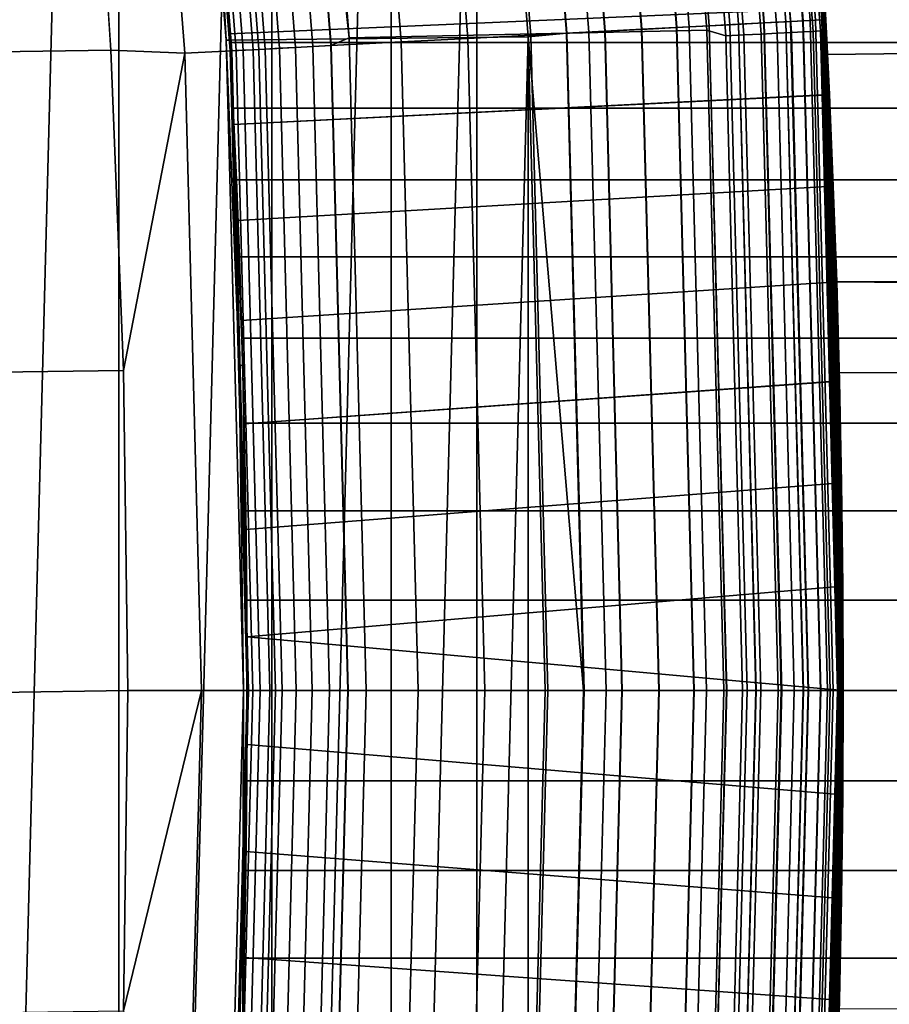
# Model space of a CAD drawing. Header units: metres. Extents: x -22 to 244, y -22 to 22.
# Tile 82 of 154: x 20.12 to 21.58, y -0.53 to 1.13. Entities that reach past the tile are written whole.
import ezdxf

# ---------------------------------------------------------------- set-up
doc = ezdxf.new("R2010")
doc.units = ezdxf.units.M
doc.layers.add('solid_10_151_023_XXX', color=7, linetype='CONTINUOUS')

msp = doc.modelspace()

# ---------------------------------------------------------------- linework, layer by layer
at = {"layer": 'solid_10_151_023_XXX'}
for points in [[(19.973003, -6.486839, 0.8), (19.973013, 6.48681, 0.8), (20.285152, 5.432551, 0.8)], [(20.285141, -5.432593, 0.8), (19.973003, -6.486839, 0.8), (20.285152, 5.432551, 0.8)], [(20.285141, -5.432593, 0.8), (20.285152, 5.432551, 0.8), (20.54162, 4.36369, 0.8)], [(20.541622, -4.36368, 0.8), (20.285141, -5.432593, 0.8), (20.54162, 4.36369, 0.8)], [(20.541622, -4.36368, 0.8), (20.54162, 4.36369, 0.8), (20.741858, 3.282564, 0.8)], [(20.741865, -3.282515, 0.8), (20.541622, -4.36368, 0.8), (20.741858, 3.282564, 0.8)], [(20.741865, -3.282515, 0.8), (20.741858, 3.282564, 0.8), (20.885252, 2.192271, 0.8)], [(21.356115, 2.244618, 268.999603), (21.444323, 1.123849, 268.999603), (21.46397, 1.124879, 268.875427), (21.375683, 2.246675, 268.875427)], [(21.377966, 2.246915, 1.234737), (21.466263, 1.124999, 1.234737), (21.453505, 1.124331, 1.170527), (21.365261, 2.245579, 1.170527)], [(21.365429, 2.245597, 212.428833), (21.453672, 1.124339, 212.428833), (21.466349, 1.125004, 212.364609), (21.378052, 2.246924, 212.364609)], [(21.375683, 2.246675, 268.875427), (21.46397, 1.124879, 268.875427), (21.470535, 1.125224, 268.75), (21.382221, 2.247363, 268.75)], [(21.466263, 1.124999, 1.234737), (21.377966, 2.246915, 1.234737), (21.382221, 2.247362, 1.3), (21.470535, 1.125223, 1.3)], [(21.378052, 2.246924, 212.364609), (21.466349, 1.125004, 212.364609), (21.470535, 1.125223, 212.300003), (21.382221, 2.247362, 212.300003)], [(21.382221, 2.247362, 1.3), (21.456236, 1.371109, 121.319862), (21.489063, 0.685691, 121.284821), (21.470535, 1.125223, 1.3)], [(21.382221, 2.247362, 212.300003), (21.470535, 1.125223, 212.300003), (21.440226, 1.602095, 155.219513), (21.39337, 2.138634, 155.135239)], [(21.476746, 0.999707, 246.634277), (21.470535, 1.125223, 213.449997), (21.382221, 2.247362, 213.449997), (21.469503, 1.144733, 246.733566)], [(21.383636, 2.210402, 213.418961), (21.382221, 2.247362, 213.449997), (21.470535, 1.125223, 213.449997)], [(21.153929, 2.223367, 269.455841), (21.241301, 1.113209, 269.455841), (21.309734, 1.116796, 269.350433), (21.222082, 2.230531, 269.350433)], [(21.236345, 2.23203, 0.946215), (21.324059, 1.117547, 0.946215), (21.274872, 1.114969, 0.903084), (21.187363, 2.226882, 0.903084)], [(21.18788, 2.226936, 212.696518), (21.275391, 1.114996, 212.696518), (21.32452, 1.117571, 212.65332), (21.236807, 2.232078, 212.65332)], [(21.222082, 2.230531, 269.350433), (21.309734, 1.116796, 269.350433), (21.366779, 1.119785, 269.238434), (21.278891, 2.236501, 269.238434)], [(21.279305, 2.236545, 0.995412), (21.367193, 1.119807, 0.995412), (21.324059, 1.117547, 0.946215), (21.236345, 2.23203, 0.946215)], [(21.236807, 2.232078, 212.65332), (21.32452, 1.117571, 212.65332), (21.367592, 1.119828, 212.604065), (21.279701, 2.236587, 212.604065)], [(21.278891, 2.236501, 269.238434), (21.366779, 1.119785, 269.238434), (21.411806, 1.122145, 269.121063), (21.323732, 2.241215, 269.121063)], [(21.315502, 2.24035, 1.04983), (21.403542, 1.121712, 1.04983), (21.367193, 1.119807, 0.995412), (21.279305, 2.236545, 0.995412)], [(21.279701, 2.236587, 212.604065), (21.367592, 1.119828, 212.604065), (21.403868, 1.121729, 212.549606), (21.315828, 2.240384, 212.549606)], [(21.344318, 2.243378, 1.108537), (21.432476, 1.123229, 1.108537), (21.403542, 1.121712, 1.04983), (21.315502, 2.24035, 1.04983)], [(21.315828, 2.240384, 212.549606), (21.403868, 1.121729, 212.549606), (21.432726, 1.123242, 212.49086), (21.344568, 2.243404, 212.49086)], [(21.323732, 2.241215, 269.121063), (21.411806, 1.122145, 269.121063), (21.444323, 1.123849, 268.999603), (21.356115, 2.244618, 268.999603)], [(21.365261, 2.245579, 1.170527), (21.453505, 1.124331, 1.170527), (21.432476, 1.123229, 1.108537), (21.344318, 2.243378, 1.108537)], [(21.344568, 2.243404, 212.49086), (21.432726, 1.123242, 212.49086), (21.453672, 1.124339, 212.428833), (21.365429, 2.245597, 212.428833)], [(20.671022, 1.094819, 213.25), (20.583815, 2.190093, 213.25), (21.184401, 2.216099, 213.25), (21.271168, 1.107795, 213.25)], [(20.986702, 2.205791, 269.642365), (21.073383, 1.104409, 269.642365), (21.162228, 1.109065, 269.553528), (21.075182, 2.215091, 269.553528)], [(21.074772, 2.215048, 0.83786), (21.161816, 1.109044, 0.83786), (21.099884, 1.105798, 0.816885), (21.013094, 2.208565, 0.816885)], [(21.013723, 2.208631, 212.782944), (21.100515, 1.105831, 212.782944), (21.16242, 1.109075, 212.761887), (21.075373, 2.215111, 212.761887)], [(21.133196, 2.221188, 0.866758), (21.220482, 1.112118, 0.866758), (21.161816, 1.109044, 0.83786), (21.074772, 2.215048, 0.83786)], [(21.075182, 2.215091, 269.553528), (21.162228, 1.109065, 269.553528), (21.241301, 1.113209, 269.455841), (21.153929, 2.223367, 269.455841)], [(21.075373, 2.215111, 212.761887), (21.16242, 1.109075, 212.761887), (21.221048, 1.112148, 212.73291), (21.133759, 2.221248, 212.73291)], [(21.187363, 2.226882, 0.903084), (21.274872, 1.114969, 0.903084), (21.220482, 1.112118, 0.866758), (21.133196, 2.221188, 0.866758)], [(21.133759, 2.221248, 212.73291), (21.221048, 1.112148, 212.73291), (21.275391, 1.114996, 212.696518), (21.18788, 2.226936, 212.696518)], [(21.303003, 1.098108, 213.252457), (21.271168, 1.107795, 213.25), (21.184401, 2.216099, 213.25), (21.218229, 2.193304, 213.252457)], [(20.949221, 2.201852, 0.804193), (21.035746, 1.102437, 0.804193), (20.971336, 1.096753, 0.8), (20.885252, 2.192271, 0.8)], [(20.949865, 2.20192, 212.795715), (20.885258, 2.192225, 212.800003), (20.971338, 1.096734, 212.800003), (21.036394, 1.102471, 212.795715)], [(20.889463, 2.195571, 269.721405), (20.975742, 1.099292, 269.721405), (21.073383, 1.104409, 269.642365), (20.986702, 2.205791, 269.642365)], [(21.013094, 2.208565, 0.816885), (21.099884, 1.105798, 0.816885), (21.035746, 1.102437, 0.804193), (20.949221, 2.201852, 0.804193)], [(20.949865, 2.20192, 212.795715), (21.036394, 1.102471, 212.795715), (21.100515, 1.105831, 212.782944), (21.013723, 2.208631, 212.782944)], [(21.248613, 2.196445, 213.259796), (21.333509, 1.099681, 213.259796), (21.303003, 1.098108, 213.252457), (21.218229, 2.193304, 213.252457)], [(21.277479, 2.199429, 213.27182), (21.362492, 1.101174, 213.27182), (21.333509, 1.099681, 213.259796), (21.248613, 2.196445, 213.259796)], [(21.304117, 2.202182, 213.288254), (21.389235, 1.102553, 213.288254), (21.362492, 1.101174, 213.27182), (21.277479, 2.199429, 213.27182)], [(21.327868, 2.204638, 213.30867), (21.41308, 1.103782, 213.30867), (21.389235, 1.102553, 213.288254), (21.304117, 2.202182, 213.288254)], [(21.348145, 2.206733, 213.332565), (21.433439, 1.104832, 213.332565), (21.41308, 1.103782, 213.30867), (21.327868, 2.204638, 213.30867)], [(21.364449, 2.208419, 213.359375), (21.449808, 1.105675, 213.359375), (21.433439, 1.104832, 213.332565), (21.348145, 2.206733, 213.332565)], [(21.376377, 2.209652, 213.388412), (21.461784, 1.106293, 213.388412), (21.449808, 1.105675, 213.359375), (21.364449, 2.208419, 213.359375)], [(21.383636, 2.210402, 213.418961), (21.469072, 1.106668, 213.418961), (21.461784, 1.106293, 213.388412), (21.376377, 2.209652, 213.388412)], [(21.383636, 2.210402, 213.418961), (21.470535, 1.125223, 213.449997), (21.469072, 1.106668, 213.418961)], [(20.464924, 1.090703, 212.800003), (20.971338, 1.096734, 212.800003), (20.885258, 2.192225, 212.800003), (20.377867, 2.178369, 212.800003)], [(20.555735, 2.160495, 213.252426), (20.583815, 2.190093, 213.25), (20.671022, 1.094819, 213.25)], [(20.673063, 2.172827, 269.846771), (20.758448, 1.087904, 269.846771), (20.870378, 1.09377, 269.789795), (20.784533, 2.184542, 269.789795)], [(20.885258, -2.19223, 0.8), (20.741865, -3.282515, 0.8), (20.885252, 2.192271, 0.8)], [(20.784533, 2.184542, 269.789795), (20.870378, 1.09377, 269.789795), (20.975742, 1.099292, 269.721405), (20.889463, 2.195571, 269.721405)], [(20.885258, -2.19223, 0.8), (20.885252, 2.192271, 0.8), (20.971336, 1.096753, 0.8)], [(20.377865, 2.178384, 213.25), (20.464924, 1.090713, 213.25), (20.464924, 1.090703, 212.800003), (20.377867, 2.178369, 212.800003)], [(20.434643, 1.635649, 213.25), (20.464924, 1.090713, 213.25), (20.377865, 2.178384, 213.25)], [(20.556276, 2.160552, 269.891693), (20.641178, 1.081758, 269.891693), (20.758448, 1.087904, 269.846771), (20.673063, 2.172827, 269.846771)], [(20.185984, 2.148493, 269.950012), (-20.235933, 1.611535, 269.950012), (-20.271559, 1.074087, 269.950012), (20.235935, 1.611528, 269.950012)], [(20.311926, 2.134869, 269.943604), (20.395819, 1.0689, 269.943604), (20.519859, 1.0754, 269.924103), (20.435455, 2.147853, 269.924103)], [(20.493702, 1.074029, 213.359146), (20.409407, 2.145115, 213.359146), (20.425741, 2.146832, 213.332367), (20.510105, 1.074889, 213.332367)], [(20.510105, 1.074889, 213.332367), (20.425741, 2.146832, 213.332367), (20.446045, 2.148966, 213.308487), (20.530493, 1.075958, 213.308487)], [(20.435455, 2.147853, 269.924103), (20.519859, 1.0754, 269.924103), (20.641178, 1.081758, 269.891693), (20.556276, 2.160552, 269.891693)], [(20.530493, 1.075958, 213.308487), (20.446045, 2.148966, 213.308487), (20.469816, 2.151464, 213.288101), (20.554363, 1.077209, 213.288101)], [(20.554363, 1.077209, 213.288101), (20.469816, 2.151464, 213.288101), (20.496469, 2.154266, 213.271713), (20.581125, 1.078611, 213.271713)], [(20.581125, 1.078611, 213.271713), (20.496469, 2.154266, 213.271713), (20.525347, 2.157301, 213.25972), (20.610121, 1.080131, 213.25972)], [(20.610121, 1.080131, 213.25972), (20.525347, 2.157301, 213.25972), (20.555735, 2.160495, 213.252426), (20.640635, 1.08173, 213.252426)], [(20.640635, 1.08173, 213.252426), (20.555735, 2.160495, 213.252426), (20.671022, 1.094819, 213.25)], [(20.395819, 1.0689, 269.943604), (20.311926, 2.134869, 269.943604), (20.235935, 1.611528, 269.950012), (20.271559, 1.074082, 269.950012)], [(20.390148, 2.143091, 213.418716), (20.474365, 1.073016, 213.418716), (20.471905, 1.072887, 213.449997), (20.387699, 2.142833, 213.449997)], [(20.434643, 1.635649, 213.25), (20.387699, 2.142833, 213.449997), (20.471905, 1.072887, 213.449997)], [(20.397444, 2.143858, 213.388168), (20.481691, 1.0734, 213.388168), (20.474365, 1.073016, 213.418716), (20.390148, 2.143091, 213.418716)], [(20.481691, 1.0734, 213.388168), (20.397444, 2.143858, 213.388168), (20.409407, 2.145115, 213.359146), (20.493702, 1.074029, 213.359146)], [(103.190552, 1.791428, 184.952713), (21.440226, 1.602095, 155.219513), (21.473505, 1.067031, 155.279297)], [(103.190552, 1.791428, 184.952713), (21.473505, 1.067031, 155.279297), (21.493393, 0.532947, 155.314987), (103.164757, 0.897125, 185.02359)], [(20.434643, 1.635649, 213.25), (20.470957, 1.090784, 213.25), (20.464924, 1.090713, 213.25)], [(20.434643, 1.635649, 213.25), (20.471905, 1.072887, 213.449997), (20.470957, 1.090784, 213.25)], [(20.235935, 1.611528, 269.950012), (-20.271559, 1.074087, 269.950012), (-20.292912, 0.536871, 269.950012), (20.271559, 1.074082, 269.950012)], [(21.470535, 1.125223, 212.300003), (21.473505, 1.067031, 155.279297), (21.440226, 1.602095, 155.219513)], [(92.242729, 0.495614, 147.029572), (21.489063, 0.685691, 121.284821), (21.456236, 1.371109, 121.319862), (92.288567, 0.739297, 147.056274)], [(92.352608, 0.978374, 147.093262), (92.288567, 0.739297, 147.056274), (21.456236, 1.371109, 121.319862)], [(92.434502, 1.210756, 147.140015), (92.352608, 0.978374, 147.093262), (21.456236, 1.371109, 121.319862)], [(20.470381, 1.101639, 246.701965), (21.469503, 1.144733, 246.733566), (21.46187, 1.279884, 246.845764), (20.46221, 1.244162, 246.814011)], [(20.470381, 1.101639, 264.298035), (20.46221, 1.244162, 264.185974), (21.461887, 1.279592, 264.15451), (21.469524, 1.144343, 264.266724)], [(20.471151, 1.087198, 250.033447), (20.465649, 1.186272, 249.918015), (20.46221, 1.244162, 264.185974), (20.470381, 1.101639, 264.298035)], [(20.471149, 1.087205, 247.966568), (20.470381, 1.101639, 246.701965), (20.46221, 1.244162, 246.814011), (20.465649, 1.186279, 248.081985)], [(20.465649, 1.186279, 248.081985), (94.445175, 1.186157, 248.081833), (94.445175, 1.087196, 247.966553), (20.471149, 1.087205, 247.966568)], [(20.465649, 1.186272, 249.918015), (20.471151, 1.087198, 250.033447), (94.445175, 1.087196, 250.033447), (94.445175, 1.186157, 249.918167)], [(20.478003, 0.949417, 246.604218), (21.476746, 0.999707, 246.634277), (21.469503, 1.144733, 246.733566), (20.470381, 1.101639, 246.701965)], [(20.478003, 0.949417, 264.395782), (20.470381, 1.101639, 264.298035), (21.469524, 1.144343, 264.266724), (21.476761, 0.999381, 264.365936)], [(21.470535, 1.125224, 268.75), (21.476761, 0.999381, 264.365936), (21.469524, 1.144343, 264.266724)], [(21.432476, 1.123229, 1.108537), (21.461889, 0, 1.108537), (21.432915, 0, 1.04983), (21.403542, 1.121712, 1.04983)], [(21.403868, 1.121729, 212.549606), (21.433241, 0, 212.549606), (21.462139, 0, 212.49086), (21.432726, 1.123242, 212.49086)], [(21.411806, 1.122145, 269.121063), (21.441191, 0, 269.121063), (21.473751, 0, 268.999603), (21.444323, 1.123849, 268.999603)], [(21.453505, 1.124331, 1.170527), (21.482946, 0, 1.170527), (21.461889, 0, 1.108537), (21.432476, 1.123229, 1.108537)], [(21.432726, 1.123242, 212.49086), (21.462139, 0, 212.49086), (21.483114, 0, 212.428833), (21.453672, 1.124339, 212.428833)], [(21.444323, 1.123849, 268.999603), (21.473751, 0, 268.999603), (21.493425, 0, 268.875427), (21.46397, 1.124879, 268.875427)], [(21.466263, 1.124999, 1.234737), (21.495722, 0, 1.234737), (21.482946, 0, 1.170527), (21.453505, 1.124331, 1.170527)], [(21.453672, 1.124339, 212.428833), (21.483114, 0, 212.428833), (21.495722, 0, 212.365265), (21.466349, 1.125004, 212.364609)], [(21.46397, 1.124879, 268.875427), (21.493425, 0, 268.875427), (21.5, 0, 268.75), (21.470535, 1.125224, 268.75)], [(21.495722, 0, 1.234737), (21.466263, 1.124999, 1.234737), (21.470535, 1.125223, 1.3), (21.5, 0, 1.3)], [(21.466349, 1.125004, 212.364609), (21.495722, 0, 212.365265), (21.5, 0, 212.300003), (21.470535, 1.125223, 212.300003)], [(21.497578, 0, 213.418961), (21.469072, 1.106668, 213.418961), (21.470535, 1.125223, 213.449997), (21.5, 0, 213.449997)], [(21.470535, 1.125224, 268.75), (21.5, 0, 268.75), (21.483351, 0.845978, 264.451263), (21.476761, 0.999381, 264.365936)], [(21.5, 0, 1.3), (21.470535, 1.125223, 1.3), (21.489063, 0.685691, 121.284821), (21.5, 0, 121.273155)], [(21.470535, 1.125223, 212.300003), (21.5, 0, 212.300003), (21.493393, 0.532947, 155.314987), (21.473505, 1.067031, 155.279297)], [(21.470535, 1.125223, 213.449997), (21.5, 0, 246.350006), (21.499289, -0.174956, 246.358078), (21.5, 0, 213.449997)], [(21.499289, 0.174974, 246.358078), (21.5, 0, 246.350006), (21.470535, 1.125223, 213.449997)], [(21.497173, 0.348676, 246.382263), (21.499289, 0.174974, 246.358078), (21.470535, 1.125223, 213.449997)], [(21.493729, 0.519282, 246.422333), (21.497173, 0.348676, 246.382263), (21.470535, 1.125223, 213.449997)], [(21.489061, 0.685753, 246.478073), (21.493729, 0.519282, 246.422333), (21.470535, 1.125223, 213.449997)], [(21.483339, 0.846261, 246.548874), (21.489061, 0.685753, 246.478073), (21.470535, 1.125223, 213.449997)], [(21.476746, 0.999707, 246.634277), (21.483339, 0.846261, 246.548874), (21.470535, 1.125223, 213.449997)], [(20.700001, 0, 213.25), (20.671022, 1.094819, 213.25), (21.271168, 1.107795, 213.25), (21.299999, 0, 213.25)], [(21.073383, 1.104409, 269.642365), (21.102303, 0, 269.642365), (21.191269, 0, 269.553528), (21.162228, 1.109065, 269.553528)], [(21.161816, 1.109044, 0.83786), (21.190857, 0, 0.83786), (21.128841, 0, 0.816885), (21.099884, 1.105798, 0.816885)], [(21.100515, 1.105831, 212.782944), (21.129473, 0, 212.782944), (21.191463, 0, 212.761887), (21.16242, 1.109075, 212.761887)], [(21.220482, 1.112118, 0.866758), (21.249603, 0, 0.866758), (21.190857, 0, 0.83786), (21.161816, 1.109044, 0.83786)], [(21.162228, 1.109065, 269.553528), (21.191269, 0, 269.553528), (21.270451, 0, 269.455841), (21.241301, 1.113209, 269.455841)], [(21.16242, 1.109075, 212.761887), (21.191463, 0, 212.761887), (21.25017, 0, 212.73291), (21.221048, 1.112148, 212.73291)], [(21.274872, 1.114969, 0.903084), (21.30407, 0, 0.903084), (21.249603, 0, 0.866758), (21.220482, 1.112118, 0.866758)], [(21.221048, 1.112148, 212.73291), (21.25017, 0, 212.73291), (21.304588, 0, 212.696518), (21.275391, 1.114996, 212.696518)], [(21.241301, 1.113209, 269.455841), (21.270451, 0, 269.455841), (21.33898, 0, 269.350433), (21.309734, 1.116796, 269.350433)], [(21.303003, 1.098108, 213.252457), (21.331287, 0, 213.252457), (21.299999, 0, 213.25), (21.271168, 1.107795, 213.25)], [(21.324059, 1.117547, 0.946215), (21.353321, 0, 0.946215), (21.30407, 0, 0.903084), (21.274872, 1.114969, 0.903084)], [(21.275391, 1.114996, 212.696518), (21.304588, 0, 212.696518), (21.353785, 0, 212.65332), (21.32452, 1.117571, 212.65332)], [(21.309734, 1.116796, 269.350433), (21.33898, 0, 269.350433), (21.396101, 0, 269.238434), (21.366779, 1.119785, 269.238434)], [(21.367193, 1.119807, 0.995412), (21.396517, 0, 0.995412), (21.353321, 0, 0.946215), (21.324059, 1.117547, 0.946215)], [(21.32452, 1.117571, 212.65332), (21.353785, 0, 212.65332), (21.396915, 0, 212.604065), (21.367592, 1.119828, 212.604065)], [(21.366779, 1.119785, 269.238434), (21.396101, 0, 269.238434), (21.441191, 0, 269.121063), (21.411806, 1.122145, 269.121063)], [(21.403542, 1.121712, 1.04983), (21.432915, 0, 1.04983), (21.396517, 0, 0.995412), (21.367193, 1.119807, 0.995412)], [(21.367592, 1.119828, 212.604065), (21.396915, 0, 212.604065), (21.433241, 0, 212.549606), (21.403868, 1.121729, 212.549606)], [(21.469072, 1.106668, 213.418961), (21.497578, 0, 213.418961), (21.490278, 0, 213.388412), (21.461784, 1.106293, 213.388412)], [(20.464924, 1.090703, 212.800003), (20.493969, 0, 212.800003), (21, 0, 212.800003), (20.971338, 1.096734, 212.800003)], [(20.492743, 0.545492, 213.25), (20.486704, 0.545635, 213.25), (20.464924, 1.090713, 213.25), (20.470957, 1.090784, 213.25)], [(20.464924, 1.090713, 213.25), (20.486704, 0.545635, 213.25), (20.464924, 1.090703, 212.800003)], [(20.486704, 0.545635, 213.25), (20.493969, 0, 213.25), (20.493969, 0, 212.800003), (20.464924, 1.090703, 212.800003)], [(20.476709, 0.976929, 250.138245), (20.471151, 1.087198, 250.033447), (20.470381, 1.101639, 264.298035), (20.478003, 0.949417, 264.395782)], [(20.482092, 0.856679, 247.768707), (20.478003, 0.949417, 246.604218), (20.470381, 1.101639, 246.701965), (20.476709, 0.976937, 247.861755)], [(20.476709, 0.976937, 247.861755), (20.470381, 1.101639, 246.701965), (20.471149, 1.087205, 247.966568)], [(20.470957, 1.090784, 213.25), (20.471905, 1.072887, 213.449997), (20.492743, 0.545492, 213.25)], [(20.668961, 0, 213.252426), (20.640635, 1.08173, 213.252426), (20.671022, 1.094819, 213.25), (20.700001, 0, 213.25)], [(20.758448, 1.087904, 269.846771), (20.786936, 0, 269.846771), (20.899021, 0, 269.789795), (20.870378, 1.09377, 269.789795)], [(20.870378, 1.09377, 269.789795), (20.899021, 0, 269.789795), (21.004528, 0, 269.721405), (20.975742, 1.099292, 269.721405)], [(20.971338, -1.096739, 0.8), (20.885258, -2.19223, 0.8), (20.971336, 1.096753, 0.8)], [(21.035746, 1.102437, 0.804193), (21.064613, 0, 0.804193), (20.971336, 1.096753, 0.8)], [(21.064613, 0, 0.804193), (21, 0, 0.8), (20.971338, -1.096739, 0.8), (20.971336, 1.096753, 0.8)], [(21.065264, 0, 212.795715), (21.036394, 1.102471, 212.795715), (20.971338, 1.096734, 212.800003), (21, 0, 212.800003)], [(20.975742, 1.099292, 269.721405), (21.004528, 0, 269.721405), (21.102303, 0, 269.642365), (21.073383, 1.104409, 269.642365)], [(21.099884, 1.105798, 0.816885), (21.128841, 0, 0.816885), (21.064613, 0, 0.804193), (21.035746, 1.102437, 0.804193)], [(21.036394, 1.102471, 212.795715), (21.065264, 0, 212.795715), (21.129473, 0, 212.782944), (21.100515, 1.105831, 212.782944)], [(21.333509, 1.099681, 213.259796), (21.361834, 0, 213.259796), (21.331287, 0, 213.252457), (21.303003, 1.098108, 213.252457)], [(21.362492, 1.101174, 213.27182), (21.390854, 0, 213.27182), (21.361834, 0, 213.259796), (21.333509, 1.099681, 213.259796)], [(21.389235, 1.102553, 213.288254), (21.417633, 0, 213.288254), (21.390854, 0, 213.27182), (21.362492, 1.101174, 213.27182)], [(21.41308, 1.103782, 213.30867), (21.441509, 0, 213.30867), (21.417633, 0, 213.288254), (21.389235, 1.102553, 213.288254)], [(21.433439, 1.104832, 213.332565), (21.461895, 0, 213.332565), (21.441509, 0, 213.30867), (21.41308, 1.103782, 213.30867)], [(21.449808, 1.105675, 213.359375), (21.478287, 0, 213.359375), (21.461895, 0, 213.332565), (21.433439, 1.104832, 213.332565)], [(21.461784, 1.106293, 213.388412), (21.490278, 0, 213.388412), (21.478287, 0, 213.359375), (21.449808, 1.105675, 213.359375)], [(20.271559, 1.074082, 269.950012), (-20.292912, 0.536871, 269.950012), (-20.299999, 0, 269.950012), (20.292912, 0.536869, 269.950012)], [(20.395819, 1.0689, 269.943604), (20.271559, 1.074082, 269.950012), (20.292912, 0.536869, 269.950012)], [(20.395819, 1.0689, 269.943604), (20.423809, 0, 269.943604), (20.548019, 0, 269.924103), (20.519859, 1.0754, 269.924103)], [(20.476709, 0.976937, 247.861755), (20.471149, 1.087205, 247.966568), (94.445175, 1.087196, 247.966553), (94.445175, 0.977057, 247.861862)], [(20.471151, 1.087198, 250.033447), (20.476709, 0.976929, 250.138245), (94.445175, 0.977057, 250.138138), (94.445175, 1.087196, 250.033447)], [(20.481691, 1.0734, 213.388168), (20.509798, 0, 213.388168), (20.502462, 0, 213.418716), (20.474365, 1.073016, 213.418716)], [(20.493702, 1.074029, 213.359146), (20.521828, 0, 213.359146), (20.509798, 0, 213.388168), (20.481691, 1.0734, 213.388168)], [(20.510105, 1.074889, 213.332367), (20.538252, 0, 213.332367), (20.521828, 0, 213.359146), (20.493702, 1.074029, 213.359146)], [(20.530493, 1.075958, 213.308487), (20.558668, 0, 213.308487), (20.538252, 0, 213.332367), (20.510105, 1.074889, 213.332367)], [(20.519859, 1.0754, 269.924103), (20.548019, 0, 269.924103), (20.669506, 0, 269.891693), (20.641178, 1.081758, 269.891693)], [(20.554363, 1.077209, 213.288101), (20.582569, 0, 213.288101), (20.558668, 0, 213.308487), (20.530493, 1.075958, 213.308487)], [(20.581125, 1.078611, 213.271713), (20.609369, 0, 213.271713), (20.582569, 0, 213.288101), (20.554363, 1.077209, 213.288101)], [(20.610121, 1.080131, 213.25972), (20.638405, 0, 213.25972), (20.609369, 0, 213.271713), (20.581125, 1.078611, 213.271713)], [(20.640635, 1.08173, 213.252426), (20.668961, 0, 213.252426), (20.638405, 0, 213.25972), (20.610121, 1.080131, 213.25972)], [(20.641178, 1.081758, 269.891693), (20.669506, 0, 269.891693), (20.786936, 0, 269.846771), (20.758448, 1.087904, 269.846771)], [(20.423809, 0, 269.943604), (20.395819, 1.0689, 269.943604), (20.292912, 0.536869, 269.950012), (20.299999, 0, 269.950012)], [(20.474365, 1.073016, 213.418716), (20.502462, 0, 213.418716), (20.5, 0, 213.449997), (20.471905, 1.072887, 213.449997)], [(20.492743, 0.545492, 213.25), (20.471905, 1.072887, 213.449997), (20.5, 0, 213.449997)], [(20.484821, 0.788679, 246.521423), (21.483339, 0.846261, 246.548874), (21.476746, 0.999707, 246.634277), (20.478003, 0.949417, 246.604218)], [(20.484821, 0.788679, 264.478577), (20.478003, 0.949417, 264.395782), (21.476761, 0.999381, 264.365936), (21.483351, 0.845978, 264.451263)], [(20.482092, 0.856679, 247.768707), (20.476709, 0.976937, 247.861755), (94.445175, 0.977057, 247.861862), (94.445175, 0.856895, 247.768845)], [(20.482092, 0.856671, 250.231308), (94.445175, 0.856895, 250.231155), (94.445175, 0.977057, 250.138138), (20.476709, 0.976929, 250.138245)], [(20.476709, 0.976929, 250.138245), (20.478003, 0.949417, 264.395782), (20.482092, 0.856671, 250.231308)], [(20.487083, 0.7276, 250.311722), (20.482092, 0.856671, 250.231308), (20.478003, 0.949417, 264.395782), (20.484821, 0.788679, 264.478577)], [(20.487083, 0.727609, 247.688293), (20.484821, 0.788679, 246.521423), (20.478003, 0.949417, 246.604218), (20.482092, 0.856679, 247.768707)], [(103.156143, 0, 185.047256), (103.164757, 0.897125, 185.02359), (21.493393, 0.532947, 155.314987), (21.5, 0, 155.326843)], [(20.487083, 0.727609, 247.688293), (20.482092, 0.856679, 247.768707), (94.445175, 0.856895, 247.768845), (94.445175, 0.727961, 247.688492)], [(20.487083, 0.7276, 250.311722), (94.445175, 0.727961, 250.311508), (94.445175, 0.856895, 250.231155), (20.482092, 0.856671, 250.231308)], [(20.490604, 0.620605, 246.454208), (21.489061, 0.685753, 246.478073), (21.483339, 0.846261, 246.548874), (20.484821, 0.788679, 246.521423)], [(20.490604, 0.620605, 264.545776), (20.484821, 0.788679, 264.478577), (21.483351, 0.845978, 264.451263), (21.489073, 0.685409, 264.522064)], [(21.489073, 0.685409, 264.522064), (21.483351, 0.845978, 264.451263), (21.5, 0, 268.75)], [(20.491476, 0.59109, 250.378632), (20.487083, 0.7276, 250.311722), (20.484821, 0.788679, 264.478577), (20.490604, 0.620605, 264.545776)], [(20.491476, 0.591096, 247.621384), (20.490604, 0.620605, 246.454208), (20.484821, 0.788679, 246.521423), (20.487083, 0.727609, 247.688293)], [(20.491476, 0.591096, 247.621384), (20.487083, 0.727609, 247.688293), (94.445175, 0.727961, 247.688492), (94.445175, 0.59153, 247.621567)], [(20.491476, 0.59109, 250.378632), (94.445175, 0.59153, 250.378433), (94.445175, 0.727961, 250.311508), (20.487083, 0.7276, 250.311722)], [(20.495117, 0.447419, 246.403427), (21.493729, 0.519282, 246.422333), (21.489061, 0.685753, 246.478073), (20.490604, 0.620605, 246.454208)], [(20.495117, 0.447419, 264.596558), (20.490604, 0.620605, 264.545776), (21.489073, 0.685409, 264.522064), (21.493731, 0.519148, 264.577698)], [(92.215141, -0.24841, 147.013412), (21.5, 0, 121.273155), (21.489063, 0.685691, 121.284821), (92.205948, 0, 147.008011)], [(92.215141, 0.248426, 147.013412), (92.205948, 0, 147.008011), (21.489063, 0.685691, 121.284821)], [(92.242729, 0.495614, 147.029572), (92.215141, 0.248426, 147.013412), (21.489063, 0.685691, 121.284821)], [(21.493731, 0.519148, 264.577698), (21.489073, 0.685409, 264.522064), (21.5, 0, 268.75)], [(20.495089, 0.448674, 250.43132), (20.491476, 0.59109, 250.378632), (20.490604, 0.620605, 264.545776), (20.495117, 0.447419, 264.596558)], [(20.497782, 0.301625, 247.53064), (20.495117, 0.447419, 246.403427), (20.490604, 0.620605, 246.454208), (20.495089, 0.448686, 247.56868)], [(20.495089, 0.448686, 247.56868), (20.490604, 0.620605, 246.454208), (20.491476, 0.591096, 247.621384)], [(20.495089, 0.448686, 247.56868), (20.491476, 0.591096, 247.621384), (94.445175, 0.59153, 247.621567), (94.445175, 0.449039, 247.568787)], [(20.495089, 0.448674, 250.43132), (94.445175, 0.449039, 250.431213), (94.445175, 0.59153, 250.378433), (20.491476, 0.59109, 250.378632)], [(20.5, 0, 213.25), (20.493969, 0, 213.25), (20.486704, 0.545635, 213.25), (20.492743, 0.545492, 213.25)], [(20.492743, 0.545492, 213.25), (20.5, 0, 213.449997), (20.5, 0, 213.25)], [(-20.292912, -0.536869, 269.950012), (20.299999, 0, 269.950012), (20.292912, 0.536869, 269.950012), (-20.299999, 0, 269.950012)], [(21.470535, -1.125223, 212.300003), (21.5, 0, 155.326843), (21.493393, 0.532947, 155.314987), (21.5, 0, 212.300003)], [(20.49822, 0.27002, 246.369278), (21.497173, 0.348676, 246.382263), (21.493729, 0.519282, 246.422333), (20.495117, 0.447419, 246.403427)], [(20.49822, 0.27002, 264.630707), (20.495117, 0.447419, 264.596558), (21.493731, 0.519148, 264.577698), (21.497175, 0.348494, 264.617767)], [(21.497175, 0.348494, 264.617767), (21.493731, 0.519148, 264.577698), (21.5, 0, 268.75)], [(20.497782, 0.301625, 247.53064), (20.495089, 0.448686, 247.56868), (94.445175, 0.449039, 247.568787), (94.445175, 0.301956, 247.530701)], [(20.497782, 0.301617, 250.46936), (94.445175, 0.301956, 250.469299), (94.445175, 0.449039, 250.431213), (20.495089, 0.448674, 250.43132)], [(20.495089, 0.448674, 250.43132), (20.495117, 0.447419, 264.596558), (20.497782, 0.301617, 250.46936)], [(20.499439, 0.151539, 250.492325), (20.497782, 0.301617, 250.46936), (20.495117, 0.447419, 264.596558), (20.49822, 0.27002, 264.630707)], [(20.499439, 0.151546, 247.507675), (20.49822, 0.27002, 246.369278), (20.495117, 0.447419, 246.403427), (20.497782, 0.301625, 247.53064)], [(20.499802, 0.090158, 246.352142), (21.499289, 0.174974, 246.358078), (21.497173, 0.348676, 246.382263), (20.49822, 0.27002, 246.369278)], [(20.499802, 0.090158, 264.647858), (20.49822, 0.27002, 264.630707), (21.497175, 0.348494, 264.617767), (21.499289, 0.174958, 264.641937)], [(21.499289, 0.174958, 264.641937), (21.497175, 0.348494, 264.617767), (21.5, 0, 268.75)], [(20.499439, 0.151546, 247.507675), (20.497782, 0.301625, 247.53064), (94.445175, 0.301956, 247.530701), (94.445175, 0.151745, 247.50769)], [(20.499439, 0.151539, 250.492325), (94.445175, 0.151745, 250.49231), (94.445175, 0.301956, 250.469299), (20.497782, 0.301617, 250.46936)], [(20.5, 0, 250.5), (20.499439, 0.151539, 250.492325), (20.49822, 0.27002, 264.630707), (20.499802, 0.090158, 264.647858)], [(20.5, 0, 247.5), (20.499802, 0.090158, 246.352142), (20.49822, 0.27002, 246.369278), (20.499439, 0.151546, 247.507675)], [(20.499802, 0.090158, 246.352142), (21.5, 0, 246.350006), (21.499289, 0.174974, 246.358078)], [(20.499802, 0.090158, 264.647858), (21.499289, 0.174958, 264.641937), (21.5, 0, 264.649994)], [(21.499289, 0.174958, 264.641937), (21.5, 0, 268.75), (21.5, 0, 264.649994)], [(20.499439, 0.151539, 250.492325), (20.5, 0, 250.5), (94.445175, 0, 250.5), (94.445175, 0.151745, 250.49231)], [(94.445175, 0.151745, 247.50769), (94.445175, 0, 247.5), (20.5, 0, 247.5), (20.499439, 0.151546, 247.507675)], [(20.499802, 0.090158, 264.647858), (21.5, 0, 264.649994), (21.499289, -0.174974, 264.641937), (20.499802, -0.090158, 264.647858)], [(20.499802, 0.090158, 246.352142), (20.499802, -0.090158, 246.352142), (21.499289, -0.174956, 246.358078), (21.5, 0, 246.350006)], [(20.5, 0, 250.5), (20.499802, 0.090158, 264.647858), (20.499802, -0.090158, 264.647858)], [(20.5, 0, 247.5), (20.499802, -0.090158, 246.352142), (20.499802, 0.090158, 246.352142)], [(-20.271559, -1.074082, 269.950012), (20.292912, -0.536871, 269.950012), (20.299999, 0, 269.950012), (-20.292912, -0.536869, 269.950012)], [(20.423809, 0, 269.943604), (20.299999, 0, 269.950012), (20.292912, -0.536871, 269.950012)], [(20.493969, 0, 212.800003), (20.464924, -1.090703, 212.800003), (20.971336, -1.096742, 212.800003), (21, 0, 212.800003)], [(20.5, 0, 247.5), (20.499439, -0.151539, 247.507675), (20.49822, -0.27002, 246.369278), (20.499802, -0.090158, 246.352142)], [(20.499439, -0.151539, 247.507675), (20.5, 0, 247.5), (94.445175, 0, 247.5), (94.445175, -0.151745, 247.50769)], [(21.036394, -1.102471, 212.795715), (21.065264, 0, 212.795715), (21, 0, 212.800003), (20.971336, -1.096742, 212.800003)], [(21.064613, 0, 0.804193), (21.035746, -1.102437, 0.804193), (20.971338, -1.096739, 0.8), (21, 0, 0.8)], [(21.453505, -1.124331, 1.170527), (21.482946, 0, 1.170527), (21.495722, 0, 1.234737), (21.466263, -1.124999, 1.234737)], [(21.483114, 0, 212.428833), (21.453672, -1.124339, 212.428833), (21.466349, -1.125004, 212.364609), (21.495722, 0, 212.365265)], [(21.497578, 0, 213.418961), (21.469072, -1.106668, 213.418961), (21.461784, -1.106293, 213.388412), (21.490278, 0, 213.388412)], [(21.493425, 0, 268.875427), (21.46397, -1.124879, 268.875427), (21.470535, -1.125224, 268.75), (21.5, 0, 268.75)], [(21.466263, -1.124999, 1.234737), (21.495722, 0, 1.234737), (21.5, 0, 1.3), (21.470535, -1.125223, 1.3)], [(21.495722, 0, 212.365265), (21.466349, -1.125004, 212.364609), (21.470535, -1.125223, 212.300003), (21.5, 0, 212.300003)], [(21.469072, -1.106668, 213.418961), (21.497578, 0, 213.418961), (21.5, 0, 213.449997), (21.470535, -1.125223, 213.449997)], [(21.470535, -1.125223, 1.3), (21.5, 0, 1.3), (21.5, 0, 121.273155), (21.489063, -0.685694, 121.284821)], [(21.470535, -1.125223, 212.300003), (21.493393, -0.532946, 155.314987), (21.5, 0, 155.326843)], [(21.499289, -0.174974, 264.641937), (21.5, 0, 264.649994), (21.5, 0, 268.75), (21.470535, -1.125224, 268.75)], [(92.215141, -0.24841, 147.013412), (92.242714, -0.495531, 147.029572), (21.489063, -0.685694, 121.284821), (21.5, 0, 121.273155)], [(103.164757, -0.897125, 185.02359), (103.156143, 0, 185.047256), (21.5, 0, 155.326843), (21.493393, -0.532946, 155.314987)], [(20.423809, 0, 269.943604), (20.292912, -0.536871, 269.950012), (20.395819, -1.0689, 269.943604)], [(20.423809, 0, 269.943604), (20.395819, -1.0689, 269.943604), (20.519859, -1.0754, 269.924103), (20.548019, 0, 269.924103)], [(20.493969, 0, 213.25), (20.464924, -1.090713, 213.25), (20.464924, -1.090703, 212.800003), (20.493969, 0, 212.800003)], [(20.492743, -0.545492, 213.25), (20.470957, -1.090784, 213.25), (20.464924, -1.090713, 213.25), (20.493969, 0, 213.25)], [(20.471905, -1.072887, 213.449997), (20.5, 0, 213.449997), (20.502462, 0, 213.418716), (20.474365, -1.073016, 213.418716)], [(20.492743, -0.545492, 213.25), (20.5, 0, 213.25), (20.5, 0, 213.449997), (20.471905, -1.072887, 213.449997)], [(20.509798, 0, 213.388168), (20.481691, -1.0734, 213.388168), (20.474365, -1.073016, 213.418716), (20.502462, 0, 213.418716)], [(20.481691, -1.0734, 213.388168), (20.509798, 0, 213.388168), (20.521828, 0, 213.359146), (20.493702, -1.074029, 213.359146)], [(20.5, 0, 213.25), (20.492743, -0.545492, 213.25), (20.493969, 0, 213.25)], [(20.493702, -1.074029, 213.359146), (20.521828, 0, 213.359146), (20.538252, 0, 213.332367), (20.510105, -1.074889, 213.332367)], [(20.5, 0, 250.5), (20.499802, -0.090158, 264.647858), (20.49822, -0.27002, 264.630707), (20.499439, -0.151539, 250.492325)], [(20.5, 0, 250.5), (20.499439, -0.151539, 250.492325), (94.445175, -0.151745, 250.49231), (94.445175, 0, 250.5)], [(20.510105, -1.074889, 213.332367), (20.538252, 0, 213.332367), (20.558668, 0, 213.308487), (20.530493, -1.075958, 213.308487)], [(20.548019, 0, 269.924103), (20.519859, -1.0754, 269.924103), (20.641178, -1.081758, 269.891693), (20.669506, 0, 269.891693)], [(20.530493, -1.075958, 213.308487), (20.558668, 0, 213.308487), (20.582569, 0, 213.288101), (20.554363, -1.077209, 213.288101)], [(20.554363, -1.077209, 213.288101), (20.582569, 0, 213.288101), (20.609369, 0, 213.271713), (20.581125, -1.078611, 213.271713)], [(20.581125, -1.078611, 213.271713), (20.609369, 0, 213.271713), (20.638405, 0, 213.25972), (20.610121, -1.080131, 213.25972)], [(20.610121, -1.080131, 213.25972), (20.638405, 0, 213.25972), (20.668961, 0, 213.252426), (20.640635, -1.08173, 213.252426)], [(20.640635, -1.08173, 213.252426), (20.668961, 0, 213.252426), (20.700001, 0, 213.25), (20.671022, -1.094797, 213.25)], [(20.669506, 0, 269.891693), (20.641178, -1.081758, 269.891693), (20.758448, -1.087904, 269.846771), (20.786936, 0, 269.846771)], [(20.671022, -1.094797, 213.25), (20.700001, 0, 213.25), (21.299999, 0, 213.25), (21.271168, -1.107773, 213.25)], [(20.786936, 0, 269.846771), (20.758448, -1.087904, 269.846771), (20.870378, -1.09377, 269.789795), (20.899021, 0, 269.789795)], [(20.899021, 0, 269.789795), (20.870378, -1.09377, 269.789795), (20.975742, -1.099292, 269.721405), (21.004528, 0, 269.721405)], [(21.004528, 0, 269.721405), (20.975742, -1.099292, 269.721405), (21.073383, -1.104409, 269.642365), (21.102303, 0, 269.642365)], [(21.035746, -1.102437, 0.804193), (21.064613, 0, 0.804193), (21.128841, 0, 0.816885), (21.099884, -1.105798, 0.816885)], [(21.065264, 0, 212.795715), (21.036394, -1.102471, 212.795715), (21.100515, -1.105831, 212.782944), (21.129473, 0, 212.782944)], [(21.102303, 0, 269.642365), (21.073383, -1.104409, 269.642365), (21.162228, -1.109065, 269.553528), (21.191269, 0, 269.553528)], [(21.099884, -1.105798, 0.816885), (21.128841, 0, 0.816885), (21.190857, 0, 0.83786), (21.161816, -1.109044, 0.83786)], [(21.129473, 0, 212.782944), (21.100515, -1.105831, 212.782944), (21.16242, -1.109075, 212.761887), (21.191463, 0, 212.761887)], [(21.161816, -1.109044, 0.83786), (21.190857, 0, 0.83786), (21.249603, 0, 0.866758), (21.220482, -1.112118, 0.866758)], [(21.191269, 0, 269.553528), (21.162228, -1.109065, 269.553528), (21.241301, -1.113209, 269.455841), (21.270451, 0, 269.455841)], [(21.191463, 0, 212.761887), (21.16242, -1.109075, 212.761887), (21.221048, -1.112148, 212.73291), (21.25017, 0, 212.73291)], [(21.220482, -1.112118, 0.866758), (21.249603, 0, 0.866758), (21.30407, 0, 0.903084), (21.274872, -1.114969, 0.903084)], [(21.25017, 0, 212.73291), (21.221048, -1.112148, 212.73291), (21.275391, -1.114996, 212.696518), (21.304588, 0, 212.696518)], [(21.270451, 0, 269.455841), (21.241301, -1.113209, 269.455841), (21.309734, -1.116796, 269.350433), (21.33898, 0, 269.350433)], [(21.331287, 0, 213.252457), (21.303003, -1.098108, 213.252457), (21.271168, -1.107773, 213.25), (21.299999, 0, 213.25)], [(21.274872, -1.114969, 0.903084), (21.30407, 0, 0.903084), (21.353321, 0, 0.946215), (21.324059, -1.117547, 0.946215)], [(21.304588, 0, 212.696518), (21.275391, -1.114996, 212.696518), (21.32452, -1.117571, 212.65332), (21.353785, 0, 212.65332)], [(21.361834, 0, 213.259796), (21.333509, -1.099681, 213.259796), (21.303003, -1.098108, 213.252457), (21.331287, 0, 213.252457)], [(21.33898, 0, 269.350433), (21.309734, -1.116796, 269.350433), (21.366779, -1.119785, 269.238434), (21.396101, 0, 269.238434)], [(21.324059, -1.117547, 0.946215), (21.353321, 0, 0.946215), (21.396517, 0, 0.995412), (21.367193, -1.119807, 0.995412)], [(21.353785, 0, 212.65332), (21.32452, -1.117571, 212.65332), (21.367592, -1.119828, 212.604065), (21.396915, 0, 212.604065)], [(21.390854, 0, 213.27182), (21.362492, -1.101174, 213.27182), (21.333509, -1.099681, 213.259796), (21.361834, 0, 213.259796)], [(21.417633, 0, 213.288254), (21.389235, -1.102553, 213.288254), (21.362492, -1.101174, 213.27182), (21.390854, 0, 213.27182)], [(21.396101, 0, 269.238434), (21.366779, -1.119785, 269.238434), (21.411806, -1.122145, 269.121063), (21.441191, 0, 269.121063)], [(21.367193, -1.119807, 0.995412), (21.396517, 0, 0.995412), (21.432915, 0, 1.04983), (21.403542, -1.121712, 1.04983)], [(21.396915, 0, 212.604065), (21.367592, -1.119828, 212.604065), (21.403868, -1.121729, 212.549606), (21.433241, 0, 212.549606)], [(21.441509, 0, 213.30867), (21.41308, -1.103782, 213.30867), (21.389235, -1.102553, 213.288254), (21.417633, 0, 213.288254)], [(21.403542, -1.121712, 1.04983), (21.432915, 0, 1.04983), (21.461889, 0, 1.108537), (21.432476, -1.123229, 1.108537)], [(21.433241, 0, 212.549606), (21.403868, -1.121729, 212.549606), (21.432726, -1.123242, 212.49086), (21.462139, 0, 212.49086)], [(21.441191, 0, 269.121063), (21.411806, -1.122145, 269.121063), (21.444323, -1.123849, 268.999603), (21.473751, 0, 268.999603)], [(21.461895, 0, 213.332565), (21.433439, -1.104832, 213.332565), (21.41308, -1.103782, 213.30867), (21.441509, 0, 213.30867)], [(21.432476, -1.123229, 1.108537), (21.461889, 0, 1.108537), (21.482946, 0, 1.170527), (21.453505, -1.124331, 1.170527)], [(21.462139, 0, 212.49086), (21.432726, -1.123242, 212.49086), (21.453672, -1.124339, 212.428833), (21.483114, 0, 212.428833)], [(21.478287, 0, 213.359375), (21.449808, -1.105675, 213.359375), (21.433439, -1.104832, 213.332565), (21.461895, 0, 213.332565)], [(21.473751, 0, 268.999603), (21.444323, -1.123849, 268.999603), (21.46397, -1.124879, 268.875427), (21.493425, 0, 268.875427)], [(21.490278, 0, 213.388412), (21.461784, -1.106293, 213.388412), (21.449808, -1.105675, 213.359375), (21.478287, 0, 213.359375)], [(21.470535, -1.125223, 213.449997), (21.5, 0, 213.449997), (21.483351, -0.845973, 246.548721), (21.476761, -0.999375, 246.634064)], [(21.5, 0, 213.449997), (21.489073, -0.685406, 246.477936), (21.483351, -0.845973, 246.548721)], [(21.5, 0, 213.449997), (21.493731, -0.519145, 246.422302), (21.489073, -0.685406, 246.477936)], [(21.5, 0, 213.449997), (21.497175, -0.348492, 246.382233), (21.493731, -0.519145, 246.422302)], [(21.5, 0, 213.449997), (21.499289, -0.174956, 246.358078), (21.497175, -0.348492, 246.382233)], [(20.499802, -0.090158, 264.647858), (21.499289, -0.174974, 264.641937), (21.497173, -0.348676, 264.617737), (20.49822, -0.27002, 264.630707)], [(20.499802, -0.090158, 246.352142), (20.49822, -0.27002, 246.369278), (21.497175, -0.348492, 246.382233), (21.499289, -0.174956, 246.358078)], [(20.499439, -0.151539, 250.492325), (20.49822, -0.27002, 264.630707), (20.495117, -0.447419, 264.596558), (20.497782, -0.301614, 250.46936)], [(20.499439, -0.151539, 247.507675), (20.497782, -0.301619, 247.53064), (20.495117, -0.447419, 246.403427), (20.49822, -0.27002, 246.369278)], [(20.499439, -0.151539, 250.492325), (20.497782, -0.301614, 250.46936), (94.445175, -0.301956, 250.469299), (94.445175, -0.151745, 250.49231)], [(20.499439, -0.151539, 247.507675), (94.445175, -0.151745, 247.50769), (94.445175, -0.301956, 247.530701), (20.497782, -0.301619, 247.53064)], [(21.497173, -0.348676, 264.617737), (21.499289, -0.174974, 264.641937), (21.470535, -1.125224, 268.75)], [(20.49822, -0.27002, 264.630707), (21.497173, -0.348676, 264.617737), (21.493729, -0.519282, 264.577667), (20.495117, -0.447419, 264.596558)], [(20.49822, -0.27002, 246.369278), (20.495117, -0.447419, 246.403427), (21.493731, -0.519145, 246.422302), (21.497175, -0.348492, 246.382233)], [(20.497782, -0.301614, 250.46936), (20.495117, -0.447419, 264.596558), (20.490604, -0.620605, 264.545776), (20.49509, -0.448666, 250.43132)], [(20.495089, -0.448675, 247.56868), (20.495117, -0.447419, 246.403427), (20.497782, -0.301619, 247.53064)], [(20.497782, -0.301619, 247.53064), (94.445175, -0.301956, 247.530701), (94.445175, -0.449039, 247.568787), (20.495089, -0.448675, 247.56868)], [(20.497782, -0.301614, 250.46936), (20.49509, -0.448666, 250.43132), (94.445175, -0.449039, 250.431213), (94.445175, -0.301956, 250.469299)], [(21.493729, -0.519282, 264.577667), (21.497173, -0.348676, 264.617737), (21.470535, -1.125224, 268.75)], [(20.495117, -0.447419, 264.596558), (21.493729, -0.519282, 264.577667), (21.489061, -0.685752, 264.521942), (20.490604, -0.620605, 264.545776)], [(20.495117, -0.447419, 246.403427), (20.490604, -0.620605, 246.454208), (21.489073, -0.685406, 246.477936), (21.493731, -0.519145, 246.422302)], [(20.495089, -0.448675, 247.56868), (20.491476, -0.59109, 247.621368), (20.490604, -0.620605, 246.454208), (20.495117, -0.447419, 246.403427)], [(20.49509, -0.448666, 250.43132), (20.490604, -0.620605, 264.545776), (20.491478, -0.591065, 250.378632)], [(20.495089, -0.448675, 247.56868), (94.445175, -0.449039, 247.568787), (94.445175, -0.59153, 247.621567), (20.491476, -0.59109, 247.621368)], [(20.49509, -0.448666, 250.43132), (20.491478, -0.591065, 250.378632), (94.445175, -0.59153, 250.378433), (94.445175, -0.449039, 250.431213)], [(92.242714, -0.495531, 147.029572), (92.288544, -0.739201, 147.056259), (21.489063, -0.685694, 121.284821)], [(21.489061, -0.685752, 264.521942), (21.493729, -0.519282, 264.577667), (21.470535, -1.125224, 268.75)]]:
    msp.add_3dface(points, dxfattribs=at)

doc.saveas('drawing.dxf')
